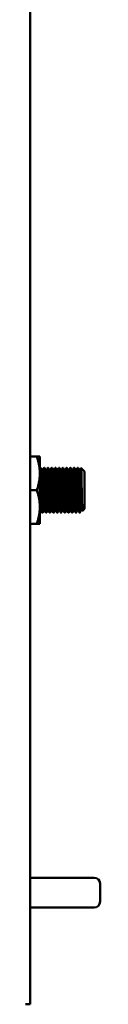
# Model space of a CAD drawing. Header units: inches. Extents: x 1 to 203, y 4 to 128.
# Tile 3 of 51: x 71.11 to 72.32, y 46.52 to 63.04. Entities that reach past the tile are written whole.
import ezdxf

# ---------------------------------------------------------------- set-up
doc = ezdxf.new("R2010")
doc.units = ezdxf.units.IN
doc.header["$LTSCALE"] = 6
doc.header["$MEASUREMENT"] = 0
doc.layers.add('Visible (ANSI)', color=7, linetype='Continuous', lineweight=50)

msp = doc.modelspace()

# ---------------------------------------------------------------- linework, layer by layer
at = {"layer": 'Visible (ANSI)'}
for p, q in [((71.146, 46.521), (71.146, 82.771)), ((71.26, 55.708), (71.146, 55.708)), ((71.26, 55.708), (71.31, 55.708)), ((71.31, 55.708), (71.31, 55.426)), ((71.318, 55.52), (71.326, 55.52)), ((71.381, 55.52), (71.388, 55.52)), ((71.443, 55.52), (71.451, 55.52)), ((71.506, 55.52), (71.513, 55.52)), ((71.568, 55.52), (71.576, 55.52)), ((71.631, 55.52), (71.638, 55.52)), ((71.693, 55.52), (71.701, 55.52)), ((71.756, 55.52), (71.763, 55.52)), ((71.818, 55.52), (71.826, 55.52)), ((71.881, 55.52), (71.888, 55.52)), ((71.943, 55.52), (71.951, 55.52)), ((72.035, 55.483), (72.003, 55.515)), ((71.31, 55.426), (71.31, 54.864)), ((71.357, 55.48), (71.35, 55.48)), ((71.42, 55.48), (71.412, 55.48)), ((71.482, 55.48), (71.475, 55.48)), ((71.545, 55.48), (71.537, 55.48)), ((71.607, 55.48), (71.6, 55.48)), ((71.67, 55.48), (71.662, 55.48)), ((71.732, 55.48), (71.725, 55.48)), ((71.795, 55.48), (71.787, 55.48)), ((71.857, 55.48), (71.85, 55.48)), ((71.92, 55.48), (71.912, 55.48)), ((71.982, 55.48), (71.975, 55.48)), ((72.036, 55.482), (72.037, 55.479)), ((72.038, 55.48), (72.037, 55.48)), ((72.038, 55.475), (72.038, 55.48)), ((72.06, 55.458), (72.038, 55.48)), ((72.06, 55.458), (72.06, 54.833)), ((71.26, 55.145), (71.146, 55.145)), ((71.31, 54.864), (71.31, 54.583)), ((71.326, 54.811), (71.318, 54.811)), ((71.349, 54.77), (71.357, 54.77)), ((71.388, 54.811), (71.381, 54.811)), ((71.412, 54.77), (71.42, 54.77)), ((71.451, 54.811), (71.443, 54.811)), ((71.474, 54.77), (71.482, 54.77)), ((71.513, 54.811), (71.506, 54.811)), ((71.537, 54.77), (71.545, 54.77)), ((71.576, 54.811), (71.568, 54.811)), ((71.599, 54.77), (71.607, 54.77)), ((71.638, 54.811), (71.631, 54.811)), ((71.662, 54.77), (71.67, 54.77)), ((71.701, 54.811), (71.693, 54.811)), ((71.724, 54.77), (71.732, 54.77)), ((71.763, 54.811), (71.756, 54.811)), ((71.787, 54.77), (71.795, 54.77)), ((71.826, 54.811), (71.818, 54.811)), ((71.849, 54.77), (71.857, 54.77)), ((71.888, 54.811), (71.881, 54.811)), ((71.912, 54.77), (71.92, 54.77)), ((71.951, 54.811), (71.943, 54.811)), ((71.974, 54.77), (71.982, 54.77)), ((72.013, 54.811), (72.006, 54.811)), ((72.022, 54.795), (72.013, 54.811)), ((72.06, 54.833), (72.022, 54.795)), ((71.26, 54.583), (71.146, 54.583)), ((71.26, 54.583), (71.31, 54.583)), ((71.443, 48.645), (71.146, 48.645)), ((72.221, 48.645), (71.443, 48.645)), ((72.321, 48.245), (72.321, 48.545)), ((71.443, 48.145), (71.146, 48.145)), ((71.443, 48.145), (72.221, 48.145)), ((71.146, 46.521), (71.072, 46.521))]:
    msp.add_line(p, q, dxfattribs=at)
for centre, start, end in [((72.221, 48.545), 0, 90), ((72.221, 48.245), 270, 0)]:
    msp.add_arc(centre, 0.1, start, end, dxfattribs=at)
for points, weights in [([(71.31, 55.426), (71.31, 55.557), (71.26, 55.708)], [1.63796447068, 1.63796447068, 1.52036391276]), ([(71.26, 55.145), (71.31, 55.296), (71.31, 55.426)], [1.52036391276, 1.63796447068, 1.63796447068]), ([(72.038, 55.475), (72.038, 55.478), (72.037, 55.479)], [0.975309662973, 0.98157895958, 0.990788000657]), ([(71.31, 54.864), (71.31, 54.995), (71.26, 55.145)], [1.63796447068, 1.63796447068, 1.52036391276]), ([(71.26, 54.583), (71.31, 54.733), (71.31, 54.864)], [1.52036391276, 1.63796447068, 1.63796447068]), ([(71.318, 54.811), (71.314, 54.811), (71.31, 54.909)], [1, 0.923879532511, 1])]:
    msp.add_rational_spline(points, weights, degree=2, dxfattribs=at)
for points in [[(71.31, 55.507), (71.313, 55.511), (71.315, 55.516), (71.318, 55.52)], [(71.326, 55.52), (71.334, 55.506), (71.342, 55.493), (71.35, 55.479)], [(71.357, 55.48), (71.365, 55.493), (71.372, 55.506), (71.38, 55.52)], [(71.389, 55.52), (71.397, 55.506), (71.404, 55.493), (71.412, 55.479)], [(71.419, 55.48), (71.427, 55.493), (71.435, 55.506), (71.443, 55.52)], [(71.451, 55.52), (71.459, 55.506), (71.467, 55.493), (71.475, 55.479)], [(71.482, 55.48), (71.49, 55.493), (71.497, 55.506), (71.505, 55.52)], [(71.514, 55.52), (71.522, 55.506), (71.529, 55.493), (71.537, 55.479)], [(71.544, 55.48), (71.552, 55.493), (71.56, 55.506), (71.568, 55.52)], [(71.576, 55.52), (71.584, 55.506), (71.592, 55.493), (71.6, 55.479)], [(71.607, 55.48), (71.615, 55.493), (71.622, 55.506), (71.63, 55.52)], [(71.639, 55.52), (71.647, 55.506), (71.654, 55.493), (71.662, 55.479)], [(71.669, 55.48), (71.677, 55.493), (71.685, 55.506), (71.693, 55.52)], [(71.701, 55.52), (71.709, 55.506), (71.717, 55.493), (71.725, 55.479)], [(71.732, 55.48), (71.74, 55.493), (71.747, 55.506), (71.755, 55.52)], [(71.764, 55.52), (71.772, 55.506), (71.779, 55.493), (71.787, 55.479)], [(71.794, 55.48), (71.802, 55.493), (71.81, 55.506), (71.818, 55.52)], [(71.826, 55.52), (71.834, 55.506), (71.842, 55.493), (71.85, 55.479)], [(71.857, 55.48), (71.865, 55.493), (71.872, 55.506), (71.88, 55.52)], [(71.889, 55.52), (71.897, 55.506), (71.904, 55.493), (71.912, 55.479)], [(71.919, 55.48), (71.927, 55.493), (71.935, 55.506), (71.943, 55.52)], [(71.951, 55.52), (71.959, 55.506), (71.967, 55.493), (71.975, 55.479)], [(71.982, 55.48), (71.989, 55.491), (71.996, 55.503), (72.002, 55.515)], [(72.038, 55.475), (72.037, 55.479), (72.036, 55.482), (72.035, 55.483)], [(71.318, 54.811), (71.316, 54.806), (71.313, 54.802), (71.31, 54.797)], [(71.349, 54.771), (71.341, 54.784), (71.333, 54.798), (71.325, 54.811)], [(71.381, 54.811), (71.373, 54.797), (71.365, 54.784), (71.358, 54.771)], [(71.411, 54.771), (71.404, 54.784), (71.396, 54.798), (71.388, 54.811)], [(71.443, 54.811), (71.436, 54.797), (71.428, 54.784), (71.42, 54.771)], [(71.474, 54.771), (71.466, 54.784), (71.458, 54.798), (71.45, 54.811)], [(71.506, 54.811), (71.498, 54.797), (71.49, 54.784), (71.483, 54.771)], [(71.536, 54.771), (71.529, 54.784), (71.521, 54.798), (71.513, 54.811)], [(71.568, 54.811), (71.561, 54.797), (71.553, 54.784), (71.545, 54.771)], [(71.599, 54.771), (71.591, 54.784), (71.583, 54.798), (71.575, 54.811)], [(71.631, 54.811), (71.623, 54.797), (71.615, 54.784), (71.608, 54.771)], [(71.661, 54.771), (71.654, 54.784), (71.646, 54.798), (71.638, 54.811)], [(71.693, 54.811), (71.686, 54.797), (71.678, 54.784), (71.67, 54.771)], [(71.724, 54.771), (71.716, 54.784), (71.708, 54.798), (71.7, 54.811)], [(71.756, 54.811), (71.748, 54.797), (71.74, 54.784), (71.733, 54.771)], [(71.786, 54.771), (71.779, 54.784), (71.771, 54.798), (71.763, 54.811)], [(71.818, 54.811), (71.811, 54.797), (71.803, 54.784), (71.795, 54.771)], [(71.849, 54.771), (71.841, 54.784), (71.833, 54.798), (71.825, 54.811)], [(71.881, 54.811), (71.873, 54.797), (71.865, 54.784), (71.858, 54.771)], [(71.911, 54.771), (71.904, 54.784), (71.896, 54.798), (71.888, 54.811)], [(71.943, 54.811), (71.936, 54.797), (71.928, 54.784), (71.92, 54.771)], [(71.974, 54.771), (71.966, 54.784), (71.958, 54.798), (71.95, 54.811)], [(72.006, 54.811), (71.998, 54.797), (71.99, 54.784), (71.983, 54.771)]]:
    msp.add_open_spline(points, degree=3, dxfattribs=at)
for points, weights, knots in [([(71.349, 54.77), (71.345, 54.77), (71.341, 54.88), (71.338, 54.99), (71.334, 55.145), (71.33, 55.301), (71.326, 55.41), (71.322, 55.52), (71.318, 55.52), (71.318, 55.52), (71.318, 55.52)], [1, 0.923879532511, 1, 0.923879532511, 1, 0.923879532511, 1, 0.923879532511, 1, 0.995614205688, 0.991733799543], [0.49, 0.49, 0.49, 0.495, 0.495, 0.5, 0.5, 0.505, 0.505, 0.51, 0.51, 0.51028808, 0.51028808, 0.51028808]), ([(71.358, 54.771), (71.357, 54.77), (71.357, 54.77), (71.353, 54.77), (71.349, 54.88), (71.345, 54.99), (71.341, 55.145), (71.338, 55.301), (71.334, 55.41), (71.33, 55.52), (71.326, 55.52)], [0.991733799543, 0.995614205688, 1, 0.923879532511, 1, 0.923879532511, 1, 0.923879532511, 1, 0.923879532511, 1], [0.44971192, 0.44971192, 0.44971192, 0.45, 0.45, 0.455, 0.455, 0.46, 0.46, 0.465, 0.465, 0.47, 0.47, 0.47]), ([(71.412, 54.77), (71.408, 54.77), (71.404, 54.88), (71.4, 54.99), (71.396, 55.145), (71.392, 55.301), (71.388, 55.41), (71.384, 55.52), (71.381, 55.52), (71.38, 55.52), (71.38, 55.52)], [1, 0.923879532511, 1, 0.923879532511, 1, 0.923879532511, 1, 0.923879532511, 1, 0.995614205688, 0.991733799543], [0.45, 0.45, 0.45, 0.455, 0.455, 0.46, 0.46, 0.465, 0.465, 0.47, 0.47, 0.47028808, 0.47028808, 0.47028808]), ([(71.42, 54.771), (71.42, 54.77), (71.42, 54.77), (71.416, 54.77), (71.412, 54.88), (71.408, 54.99), (71.404, 55.145), (71.4, 55.301), (71.396, 55.41), (71.392, 55.52), (71.388, 55.52)], [0.991733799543, 0.995614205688, 1, 0.923879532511, 1, 0.923879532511, 1, 0.923879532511, 1, 0.923879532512, 1], [0.40971192, 0.40971192, 0.40971192, 0.41, 0.41, 0.415, 0.415, 0.42, 0.42, 0.425, 0.425, 0.43, 0.43, 0.43]), ([(71.474, 54.77), (71.47, 54.77), (71.466, 54.88), (71.463, 54.99), (71.459, 55.145), (71.455, 55.301), (71.451, 55.41), (71.447, 55.52), (71.443, 55.52), (71.443, 55.52), (71.443, 55.52)], [1, 0.923879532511, 1, 0.923879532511, 1, 0.923879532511, 1, 0.923879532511, 1, 0.995614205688, 0.991733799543], [0.41, 0.41, 0.41, 0.415, 0.415, 0.42, 0.42, 0.425, 0.425, 0.43, 0.43, 0.43028808, 0.43028808, 0.43028808]), ([(71.483, 54.771), (71.482, 54.77), (71.482, 54.77), (71.478, 54.77), (71.474, 54.88), (71.47, 54.99), (71.466, 55.145), (71.463, 55.301), (71.459, 55.41), (71.455, 55.52), (71.451, 55.52)], [0.991733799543, 0.995614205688, 1, 0.923879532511, 1, 0.923879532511, 1, 0.923879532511, 1, 0.923879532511, 1], [0.36971192, 0.36971192, 0.36971192, 0.37, 0.37, 0.375, 0.375, 0.38, 0.38, 0.385, 0.385, 0.39, 0.39, 0.39]), ([(71.537, 54.77), (71.533, 54.77), (71.529, 54.88), (71.525, 54.99), (71.521, 55.145), (71.517, 55.301), (71.513, 55.41), (71.509, 55.52), (71.506, 55.52), (71.505, 55.52), (71.505, 55.52)], [1, 0.923879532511, 1, 0.923879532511, 1, 0.923879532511, 1, 0.923879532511, 1, 0.995614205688, 0.991733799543], [0.37, 0.37, 0.37, 0.375, 0.375, 0.38, 0.38, 0.385, 0.385, 0.39, 0.39, 0.39028808, 0.39028808, 0.39028808]), ([(71.545, 54.771), (71.545, 54.77), (71.545, 54.77), (71.541, 54.77), (71.537, 54.88), (71.533, 54.99), (71.529, 55.145), (71.525, 55.301), (71.521, 55.41), (71.517, 55.52), (71.513, 55.52)], [0.991733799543, 0.995614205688, 1, 0.923879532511, 1, 0.923879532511, 1, 0.923879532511, 1, 0.923879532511, 1], [0.32971192, 0.32971192, 0.32971192, 0.33, 0.33, 0.335, 0.335, 0.34, 0.34, 0.345, 0.345, 0.35, 0.35, 0.35]), ([(71.599, 54.77), (71.595, 54.77), (71.591, 54.88), (71.588, 54.99), (71.584, 55.145), (71.58, 55.301), (71.576, 55.41), (71.572, 55.52), (71.568, 55.52), (71.568, 55.52), (71.568, 55.52)], [1, 0.923879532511, 1, 0.923879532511, 1, 0.923879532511, 1, 0.923879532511, 1, 0.995614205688, 0.991733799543], [0.33, 0.33, 0.33, 0.335, 0.335, 0.34, 0.34, 0.345, 0.345, 0.35, 0.35, 0.35028808, 0.35028808, 0.35028808]), ([(71.608, 54.771), (71.607, 54.77), (71.607, 54.77), (71.603, 54.77), (71.599, 54.88), (71.595, 54.99), (71.591, 55.145), (71.588, 55.301), (71.584, 55.41), (71.58, 55.52), (71.576, 55.52)], [0.991733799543, 0.995614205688, 1, 0.923879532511, 1, 0.923879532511, 1, 0.923879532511, 1, 0.923879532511, 1], [0.28971192, 0.28971192, 0.28971192, 0.29, 0.29, 0.295, 0.295, 0.3, 0.3, 0.305, 0.305, 0.31, 0.31, 0.31]), ([(71.662, 54.77), (71.658, 54.77), (71.654, 54.88), (71.65, 54.99), (71.646, 55.145), (71.642, 55.301), (71.638, 55.41), (71.634, 55.52), (71.631, 55.52), (71.63, 55.52), (71.63, 55.52)], [1, 0.923879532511, 1, 0.923879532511, 1, 0.923879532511, 1, 0.923879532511, 1, 0.995614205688, 0.991733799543], [0.29, 0.29, 0.29, 0.295, 0.295, 0.3, 0.3, 0.305, 0.305, 0.31, 0.31, 0.31028808, 0.31028808, 0.31028808]), ([(71.67, 54.771), (71.67, 54.77), (71.67, 54.77), (71.666, 54.77), (71.662, 54.88), (71.658, 54.99), (71.654, 55.145), (71.65, 55.301), (71.646, 55.41), (71.642, 55.52), (71.638, 55.52)], [0.991733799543, 0.995614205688, 1, 0.923879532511, 1, 0.923879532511, 1, 0.923879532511, 1, 0.923879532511, 1], [0.24971192, 0.24971192, 0.24971192, 0.25, 0.25, 0.255, 0.255, 0.26, 0.26, 0.265, 0.265, 0.27, 0.27, 0.27]), ([(71.724, 54.77), (71.72, 54.77), (71.716, 54.88), (71.713, 54.99), (71.709, 55.145), (71.705, 55.301), (71.701, 55.41), (71.697, 55.52), (71.693, 55.52), (71.693, 55.52), (71.693, 55.52)], [1, 0.923879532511, 1, 0.923879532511, 1, 0.923879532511, 1, 0.923879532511, 1, 0.995614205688, 0.991733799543], [0.25, 0.25, 0.25, 0.255, 0.255, 0.26, 0.26, 0.265, 0.265, 0.27, 0.27, 0.27028808, 0.27028808, 0.27028808]), ([(71.733, 54.771), (71.732, 54.77), (71.732, 54.77), (71.728, 54.77), (71.724, 54.88), (71.72, 54.99), (71.716, 55.145), (71.713, 55.301), (71.709, 55.41), (71.705, 55.52), (71.701, 55.52)], [0.991733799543, 0.995614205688, 1, 0.923879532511, 1, 0.923879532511, 1, 0.923879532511, 1, 0.923879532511, 1], [0.20971192, 0.20971192, 0.20971192, 0.21, 0.21, 0.215, 0.215, 0.22, 0.22, 0.225, 0.225, 0.23, 0.23, 0.23]), ([(71.787, 54.77), (71.783, 54.77), (71.779, 54.88), (71.775, 54.99), (71.771, 55.145), (71.767, 55.301), (71.763, 55.41), (71.759, 55.52), (71.756, 55.52), (71.755, 55.52), (71.755, 55.52)], [1, 0.923879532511, 1, 0.923879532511, 1, 0.923879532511, 1, 0.923879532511, 1, 0.995614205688, 0.991733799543], [0.21, 0.21, 0.21, 0.215, 0.215, 0.22, 0.22, 0.225, 0.225, 0.23, 0.23, 0.23028808, 0.23028808, 0.23028808]), ([(71.795, 54.771), (71.795, 54.77), (71.795, 54.77), (71.791, 54.77), (71.787, 54.88), (71.783, 54.99), (71.779, 55.145), (71.775, 55.301), (71.771, 55.41), (71.767, 55.52), (71.763, 55.52)], [0.991733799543, 0.995614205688, 1, 0.923879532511, 1, 0.923879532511, 1, 0.923879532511, 1, 0.923879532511, 1], [0.16971192, 0.16971192, 0.16971192, 0.17, 0.17, 0.175, 0.175, 0.18, 0.18, 0.185, 0.185, 0.19, 0.19, 0.19]), ([(71.849, 54.77), (71.845, 54.77), (71.841, 54.88), (71.838, 54.99), (71.834, 55.145), (71.83, 55.301), (71.826, 55.41), (71.822, 55.52), (71.818, 55.52), (71.818, 55.52), (71.818, 55.52)], [1, 0.923879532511, 1, 0.923879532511, 1, 0.923879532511, 1, 0.923879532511, 1, 0.995614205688, 0.991733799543], [0.17, 0.17, 0.17, 0.175, 0.175, 0.18, 0.18, 0.185, 0.185, 0.19, 0.19, 0.19028808, 0.19028808, 0.19028808]), ([(71.858, 54.771), (71.857, 54.77), (71.857, 54.77), (71.853, 54.77), (71.849, 54.88), (71.845, 54.99), (71.841, 55.145), (71.838, 55.301), (71.834, 55.41), (71.83, 55.52), (71.826, 55.52)], [0.991733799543, 0.995614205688, 1, 0.923879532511, 1, 0.923879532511, 1, 0.923879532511, 1, 0.923879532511, 1], [0.12971192, 0.12971192, 0.12971192, 0.13, 0.13, 0.135, 0.135, 0.14, 0.14, 0.145, 0.145, 0.15, 0.15, 0.15]), ([(71.912, 54.77), (71.908, 54.77), (71.904, 54.88), (71.9, 54.99), (71.896, 55.145), (71.892, 55.301), (71.888, 55.41), (71.884, 55.52), (71.881, 55.52), (71.88, 55.52), (71.88, 55.52)], [1, 0.923879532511, 1, 0.923879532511, 1, 0.923879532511, 1, 0.923879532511, 1, 0.995614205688, 0.991733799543], [0.13, 0.13, 0.13, 0.135, 0.135, 0.14, 0.14, 0.145, 0.145, 0.15, 0.15, 0.15028808, 0.15028808, 0.15028808]), ([(71.92, 54.771), (71.92, 54.77), (71.92, 54.77), (71.916, 54.77), (71.912, 54.88), (71.908, 54.99), (71.904, 55.145), (71.9, 55.301), (71.896, 55.41), (71.892, 55.52), (71.888, 55.52)], [0.991733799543, 0.995614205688, 1, 0.923879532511, 1, 0.923879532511, 1, 0.923879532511, 1, 0.923879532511, 1], [0.08971192, 0.08971192, 0.08971192, 0.09, 0.09, 0.095, 0.095, 0.1, 0.1, 0.105, 0.105, 0.11, 0.11, 0.11]), ([(71.974, 54.77), (71.97, 54.77), (71.966, 54.88), (71.963, 54.99), (71.959, 55.145), (71.955, 55.301), (71.951, 55.41), (71.947, 55.52), (71.943, 55.52), (71.943, 55.52), (71.943, 55.52)], [1, 0.923879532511, 1, 0.923879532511, 1, 0.923879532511, 1, 0.923879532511, 1, 0.995614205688, 0.991733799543], [0.09, 0.09, 0.09, 0.095, 0.095, 0.1, 0.1, 0.105, 0.105, 0.11, 0.11, 0.11028808, 0.11028808, 0.11028808]), ([(71.983, 54.771), (71.982, 54.77), (71.982, 54.77), (71.978, 54.77), (71.974, 54.88), (71.97, 54.99), (71.966, 55.145), (71.963, 55.301), (71.959, 55.41), (71.955, 55.52), (71.951, 55.52)], [0.991733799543, 0.995614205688, 1, 0.923879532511, 1, 0.923879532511, 1, 0.923879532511, 1, 0.923879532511, 1], [0.04971192, 0.04971192, 0.04971192, 0.05, 0.05, 0.055, 0.055, 0.06, 0.06, 0.065, 0.065, 0.07, 0.07, 0.07]), ([(71.381, 54.811), (71.377, 54.811), (71.373, 54.909), (71.369, 55.007), (71.365, 55.145), (71.361, 55.284), (71.357, 55.382), (71.353, 55.473), (71.35, 55.479)], [1, 0.923879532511, 1, 0.923879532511, 1, 0.923879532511, 1, 0.928804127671, 0.990788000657], [0.45, 0.45, 0.45, 0.455, 0.455, 0.46, 0.46, 0.465, 0.465, 0.46967653, 0.46967653, 0.46967653]), ([(71.388, 54.811), (71.384, 54.818), (71.381, 54.909), (71.377, 55.007), (71.373, 55.145), (71.369, 55.284), (71.365, 55.382), (71.361, 55.48), (71.357, 55.48)], [0.990788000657, 0.928804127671, 1, 0.923879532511, 1, 0.923879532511, 1, 0.923879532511, 1], [0.45032347, 0.45032347, 0.45032347, 0.455, 0.455, 0.46, 0.46, 0.465, 0.465, 0.47, 0.47, 0.47]), ([(71.443, 54.811), (71.439, 54.811), (71.435, 54.909), (71.431, 55.007), (71.427, 55.145), (71.424, 55.284), (71.42, 55.382), (71.416, 55.473), (71.412, 55.479)], [1, 0.923879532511, 1, 0.923879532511, 1, 0.923879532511, 1, 0.928804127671, 0.990788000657], [0.41, 0.41, 0.41, 0.415, 0.415, 0.42, 0.42, 0.425, 0.425, 0.42967653, 0.42967653, 0.42967653]), ([(71.45, 54.811), (71.447, 54.818), (71.443, 54.909), (71.439, 55.007), (71.435, 55.145), (71.431, 55.284), (71.427, 55.382), (71.424, 55.48), (71.42, 55.48)], [0.990788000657, 0.928804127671, 1, 0.923879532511, 1, 0.923879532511, 1, 0.923879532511, 1], [0.41032347, 0.41032347, 0.41032347, 0.415, 0.415, 0.42, 0.42, 0.425, 0.425, 0.43, 0.43, 0.43]), ([(71.506, 54.811), (71.502, 54.811), (71.498, 54.909), (71.494, 55.007), (71.49, 55.145), (71.486, 55.284), (71.482, 55.382), (71.478, 55.473), (71.475, 55.479)], [1, 0.923879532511, 1, 0.923879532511, 1, 0.923879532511, 1, 0.928804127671, 0.990788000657], [0.37, 0.37, 0.37, 0.375, 0.375, 0.38, 0.38, 0.385, 0.385, 0.38967653, 0.38967653, 0.38967653]), ([(71.513, 54.811), (71.509, 54.818), (71.506, 54.909), (71.502, 55.007), (71.498, 55.145), (71.494, 55.284), (71.49, 55.382), (71.486, 55.48), (71.482, 55.48)], [0.990788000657, 0.928804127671, 1, 0.923879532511, 1, 0.923879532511, 1, 0.923879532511, 1], [0.37032347, 0.37032347, 0.37032347, 0.375, 0.375, 0.38, 0.38, 0.385, 0.385, 0.39, 0.39, 0.39]), ([(71.568, 54.811), (71.564, 54.811), (71.56, 54.909), (71.556, 55.007), (71.552, 55.145), (71.549, 55.284), (71.545, 55.382), (71.541, 55.473), (71.537, 55.479)], [1, 0.923879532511, 1, 0.923879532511, 1, 0.923879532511, 1, 0.928804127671, 0.990788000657], [0.33, 0.33, 0.33, 0.335, 0.335, 0.34, 0.34, 0.345, 0.345, 0.34967653, 0.34967653, 0.34967653]), ([(71.575, 54.811), (71.572, 54.818), (71.568, 54.909), (71.564, 55.007), (71.56, 55.145), (71.556, 55.284), (71.552, 55.382), (71.549, 55.48), (71.545, 55.48)], [0.990788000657, 0.928804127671, 1, 0.923879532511, 1, 0.923879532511, 1, 0.923879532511, 1], [0.33032347, 0.33032347, 0.33032347, 0.335, 0.335, 0.34, 0.34, 0.345, 0.345, 0.35, 0.35, 0.35]), ([(71.631, 54.811), (71.627, 54.811), (71.623, 54.909), (71.619, 55.007), (71.615, 55.145), (71.611, 55.284), (71.607, 55.382), (71.603, 55.473), (71.6, 55.479)], [1, 0.923879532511, 1, 0.923879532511, 1, 0.923879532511, 1, 0.928804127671, 0.990788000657], [0.29, 0.29, 0.29, 0.295, 0.295, 0.3, 0.3, 0.305, 0.305, 0.30967653, 0.30967653, 0.30967653]), ([(71.638, 54.811), (71.634, 54.818), (71.631, 54.909), (71.627, 55.007), (71.623, 55.145), (71.619, 55.284), (71.615, 55.382), (71.611, 55.48), (71.607, 55.48)], [0.990788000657, 0.928804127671, 1, 0.923879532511, 1, 0.923879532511, 1, 0.923879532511, 1], [0.29032347, 0.29032347, 0.29032347, 0.295, 0.295, 0.3, 0.3, 0.305, 0.305, 0.31, 0.31, 0.31]), ([(71.693, 54.811), (71.689, 54.811), (71.685, 54.909), (71.681, 55.007), (71.677, 55.145), (71.674, 55.284), (71.67, 55.382), (71.666, 55.473), (71.662, 55.479)], [1, 0.923879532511, 1, 0.923879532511, 1, 0.923879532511, 1, 0.928804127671, 0.990788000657], [0.25, 0.25, 0.25, 0.255, 0.255, 0.26, 0.26, 0.265, 0.265, 0.26967653, 0.26967653, 0.26967653]), ([(71.7, 54.811), (71.697, 54.818), (71.693, 54.909), (71.689, 55.007), (71.685, 55.145), (71.681, 55.284), (71.677, 55.382), (71.674, 55.48), (71.67, 55.48)], [0.990788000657, 0.928804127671, 1, 0.923879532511, 1, 0.923879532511, 1, 0.923879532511, 1], [0.25032347, 0.25032347, 0.25032347, 0.255, 0.255, 0.26, 0.26, 0.265, 0.265, 0.27, 0.27, 0.27]), ([(71.756, 54.811), (71.752, 54.811), (71.748, 54.909), (71.744, 55.007), (71.74, 55.145), (71.736, 55.284), (71.732, 55.382), (71.728, 55.473), (71.725, 55.479)], [1, 0.923879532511, 1, 0.923879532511, 1, 0.923879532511, 1, 0.928804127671, 0.990788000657], [0.21, 0.21, 0.21, 0.215, 0.215, 0.22, 0.22, 0.225, 0.225, 0.22967653, 0.22967653, 0.22967653]), ([(71.763, 54.811), (71.759, 54.818), (71.756, 54.909), (71.752, 55.007), (71.748, 55.145), (71.744, 55.284), (71.74, 55.382), (71.736, 55.48), (71.732, 55.48)], [0.990788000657, 0.928804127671, 1, 0.923879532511, 1, 0.923879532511, 1, 0.923879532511, 1], [0.21032347, 0.21032347, 0.21032347, 0.215, 0.215, 0.22, 0.22, 0.225, 0.225, 0.23, 0.23, 0.23]), ([(71.818, 54.811), (71.814, 54.811), (71.81, 54.909), (71.806, 55.007), (71.802, 55.145), (71.799, 55.284), (71.795, 55.382), (71.791, 55.473), (71.787, 55.479)], [1, 0.923879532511, 1, 0.923879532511, 1, 0.923879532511, 1, 0.928804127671, 0.990788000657], [0.17, 0.17, 0.17, 0.175, 0.175, 0.18, 0.18, 0.185, 0.185, 0.18967653, 0.18967653, 0.18967653]), ([(71.825, 54.811), (71.822, 54.818), (71.818, 54.909), (71.814, 55.007), (71.81, 55.145), (71.806, 55.284), (71.802, 55.382), (71.799, 55.48), (71.795, 55.48)], [0.990788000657, 0.928804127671, 1, 0.923879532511, 1, 0.923879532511, 1, 0.923879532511, 1], [0.17032347, 0.17032347, 0.17032347, 0.175, 0.175, 0.18, 0.18, 0.185, 0.185, 0.19, 0.19, 0.19]), ([(71.881, 54.811), (71.877, 54.811), (71.873, 54.909), (71.869, 55.007), (71.865, 55.145), (71.861, 55.284), (71.857, 55.382), (71.853, 55.473), (71.85, 55.479)], [1, 0.923879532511, 1, 0.923879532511, 1, 0.923879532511, 1, 0.928804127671, 0.990788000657], [0.13, 0.13, 0.13, 0.135, 0.135, 0.14, 0.14, 0.145, 0.145, 0.14967653, 0.14967653, 0.14967653]), ([(71.888, 54.811), (71.884, 54.818), (71.881, 54.909), (71.877, 55.007), (71.873, 55.145), (71.869, 55.284), (71.865, 55.382), (71.861, 55.48), (71.857, 55.48)], [0.990788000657, 0.928804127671, 1, 0.923879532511, 1, 0.923879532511, 1, 0.923879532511, 1], [0.13032347, 0.13032347, 0.13032347, 0.135, 0.135, 0.14, 0.14, 0.145, 0.145, 0.15, 0.15, 0.15]), ([(71.943, 54.811), (71.939, 54.811), (71.935, 54.909), (71.931, 55.007), (71.927, 55.145), (71.924, 55.284), (71.92, 55.382), (71.916, 55.473), (71.912, 55.479)], [1, 0.923879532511, 1, 0.923879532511, 1, 0.923879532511, 1, 0.928804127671, 0.990788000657], [0.09, 0.09, 0.09, 0.095, 0.095, 0.1, 0.1, 0.105, 0.105, 0.10967653, 0.10967653, 0.10967653]), ([(71.95, 54.811), (71.947, 54.818), (71.943, 54.909), (71.939, 55.007), (71.935, 55.145), (71.931, 55.284), (71.927, 55.382), (71.924, 55.48), (71.92, 55.48)], [0.990788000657, 0.928804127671, 1, 0.923879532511, 1, 0.923879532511, 1, 0.923879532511, 1], [0.09032347, 0.09032347, 0.09032347, 0.095, 0.095, 0.1, 0.1, 0.105, 0.105, 0.11, 0.11, 0.11]), ([(72.006, 54.811), (72.002, 54.811), (71.998, 54.909), (71.994, 55.007), (71.99, 55.145), (71.986, 55.284), (71.982, 55.382), (71.978, 55.473), (71.975, 55.479)], [1, 0.923879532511, 1, 0.923879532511, 1, 0.923879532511, 1, 0.928804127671, 0.990788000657], [0.05, 0.05, 0.05, 0.055, 0.055, 0.06, 0.06, 0.065, 0.065, 0.06967653, 0.06967653, 0.06967653]), ([(72.013, 54.811), (72.009, 54.818), (72.006, 54.909), (72.002, 55.007), (71.998, 55.145), (71.994, 55.284), (71.99, 55.382), (71.986, 55.48), (71.982, 55.48)], [0.990788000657, 0.928804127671, 1, 0.923879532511, 1, 0.923879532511, 1, 0.923879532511, 1], [0.05032347, 0.05032347, 0.05032347, 0.055, 0.055, 0.06, 0.06, 0.065, 0.065, 0.07, 0.07, 0.07]), ([(71.325, 54.811), (71.322, 54.818), (71.318, 54.909), (71.314, 55.007), (71.31, 55.145)], [0.990788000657, 0.928804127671, 1, 0.923879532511, 1], [0.490323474, 0.490323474, 0.490323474, 0.495, 0.495, 0.5, 0.5, 0.5])]:
    msp.add_rational_spline(points, weights, degree=2, knots=knots, dxfattribs=at)
msp.add_open_spline([(72.002, 55.515), (72.003, 55.515), (72.003, 55.515), (72.004, 55.512), (72.005, 55.5), (72.006, 55.457), (72.007, 55.428), (72.009, 55.362), (72.009, 55.32), (72.011, 55.228), (72.012, 55.183), (72.013, 55.097), (72.014, 55.05), (72.016, 54.966), (72.017, 54.929), (72.018, 54.882), (72.018, 54.867), (72.019, 54.83), (72.02, 54.812), (72.022, 54.797), (72.022, 54.795), (72.022, 54.795)], degree=3, knots=[-4.810036, -4.810036, -4.810036, -4.810036, -4.754793, -4.754793, -4.495216, -4.495216, -4.235881, -4.235881, -3.938526, -3.938526, -3.636043, -3.636043, -3.272475, -3.272475, -2.930796, -2.930796, -2.755734, -2.755734, -2.408039, -2.408039, -2.202704, -2.202704, -2.202704, -2.202704], dxfattribs=at)

doc.saveas('drawing.dxf')
